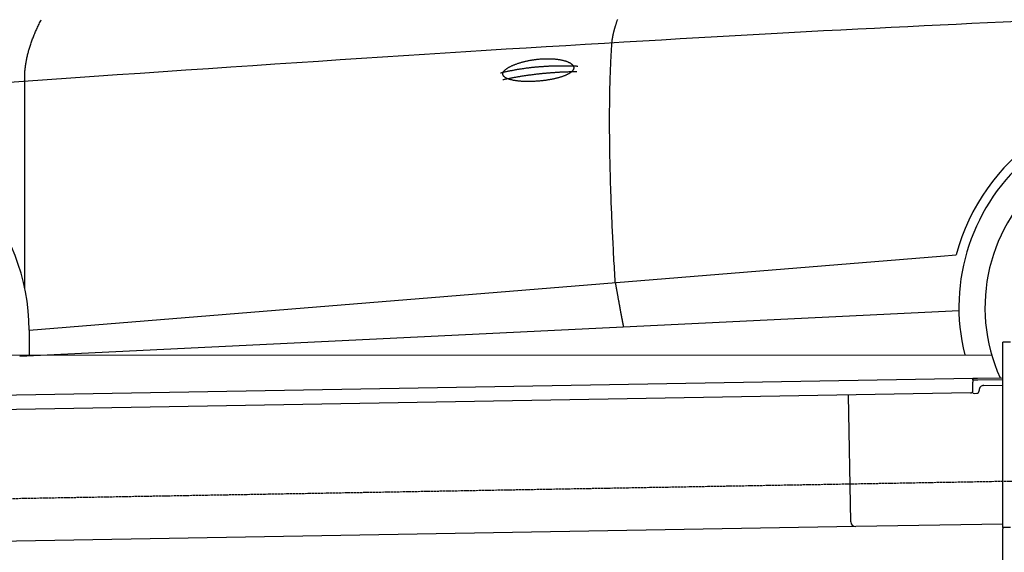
# Model space of a CAD drawing. Extents: x 562 to 7231, y 5667 to 12126.
# Tile 39 of 69: x 2434 to 4451, y 9922 to 11014. Entities that reach past the tile are written whole.
import ezdxf

# ---------------------------------------------------------------- set-up
doc = ezdxf.new("R2010")
doc.units = 0
doc.linetypes.add('GEN3', pattern=[6.25, 5, -1.25])
doc.layers.get('0').update_dxf_attribs({"linetype": 'CONTINUOUS'})
doc.layers.add('3', color=6, linetype='GEN3')
doc.layers.add('CAR', color=10, linetype='CONTINUOUS')

msp = doc.modelspace()

# ---------------------------------------------------------------- linework, layer by layer
for p, q in [((4447.567, 9972.479), (4447.567, 10352.479)), ((4463.567, 10352.479), (4447.567, 10352.479)), ((4447.567, 9972.479), (4447.567, 10352.479)), ((1732.775, 10232.073), (4386.088, 10278.386)), ((4386.088, 10278.386), (4396.086, 10278.561)), ((4386.088, 10278.386), (4386.228, 10270.388)), ((4396.156, 10274.561), (4386.158, 10274.387)), ((4386.524, 10253.39), (4386.228, 10270.388)), ((4396.086, 10278.561), (4445.887, 10279.43)), ((4447.567, 10275.459), (4396.156, 10274.561)), ((4381.612, 10248.304), (1732.775, 10202.068)), ((4389.129, 10247.435), (4394.128, 10247.522)), ((4399.04, 10252.608), (4399.022, 10253.608)), ((4408.846, 10263.781), (4447.567, 10264.457)), ((4136.188, 9983.98), (4131.65, 10243.941)), ((4146.361, 9974.156), (1732.775, 9932.027)), ((4447.567, 9979.414), (4146.361, 9974.156)), ((4447.567, 9972.479), (4447.567, 9969.479)), ((4463.567, 9972.479), (4447.567, 9972.479)), ((4447.567, 9972.479), (4447.567, 9969.479)), ((4463.567, 9972.479), (4447.567, 9972.479)), ((4447.567, 8072.479), (4447.567, 9969.479))]:
    msp.add_line(p, q)
for centre, radius, start, end in [((4381.525, 10253.303), 5, 271, 1), ((4389.041, 10252.434), 5, 214.236717, 271), ((4394.041, 10252.521), 5, 271, 1), ((4409.021, 10253.783), 10, 91, 181), ((4146.187, 9984.155), 10, 181, 271)]:
    msp.add_arc(centre, radius, start, end)
at = {"layer": '3'}
msp.add_line((1175.278, 10010.296), (6230.452, 10098.534), dxfattribs=at)
at = {"layer": 'CAR'}
for p, q in [((2444.545, 10461.492), (2444.311, 10887.097)), ((2453.315, 10377.087), (4319.933, 10528.924)), ((4319.933, 10528.924), (4352.36, 10531.562)), ((2433.747, 10323.552), (4358.116, 10417.033)), ((2453.315, 10377.087), (2453.49, 10324.511)), ((2375.533, 10325.455), (4424.795, 10326.583)), ((2444.621, 10324.08), (2444.62, 10325.493))]:
    msp.add_line(p, q, dxfattribs=at)
for points in [[(2444.31, 10887.1, 0), (2444.22, 10888.9, 0), (2444.16, 10890.6, 0), (2444.11, 10892.4, 0), (2444.09, 10894.2, 0), (2444.08, 10896, 0), (2444.09, 10897.8, 0), (2444.13, 10899.6, 0), (2444.18, 10901.4, 0), (2444.25, 10903.2, 0), (2444.35, 10905.1, 0), (2444.46, 10906.9, 0), (2444.6, 10908.8, 0), (2444.75, 10910.6, 0), (2444.92, 10912.5, 0), (2445.12, 10914.4, 0), (2445.33, 10916.2, 0), (2445.57, 10918.1, 0), (2445.82, 10920, 0), (2446.09, 10921.9, 0), (2446.39, 10923.8, 0), (2446.7, 10925.8, 0), (2447.04, 10927.7, 0), (2447.39, 10929.6, 0), (2447.76, 10931.6, 0), (2448.16, 10933.5, 0), (2448.57, 10935.5, 0), (2449.01, 10937.5, 0), (2449.46, 10939.4, 0), (2449.93, 10941.4, 0), (2450.43, 10943.4, 0), (2450.94, 10945.4, 0), (2451.48, 10947.4, 0), (2452.03, 10949.5, 0), (2452.61, 10951.5, 0), (2453.2, 10953.5, 0), (2453.81, 10955.6, 0), (2454.45, 10957.6, 0), (2455.1, 10959.7, 0), (2455.78, 10961.7, 0), (2456.47, 10963.8, 0), (2457.19, 10965.9, 0), (2457.92, 10968, 0), (2458.68, 10970.1, 0), (2459.45, 10972.2, 0), (2460.24, 10974.3, 0), (2461.06, 10976.4, 0), (2461.89, 10978.5, 0), (2462.75, 10980.7, 0), (2463.62, 10982.8, 0), (2464.52, 10985, 0), (2465.43, 10987.1, 0), (2466.37, 10989.3, 0), (2467.32, 10991.5, 0), (2468.3, 10993.7, 0), (2469.29, 10995.9, 0), (2470.31, 10998.1, 0), (2471.34, 11000.3, 0), (2472.39, 11002.5, 0), (2473.47, 11004.7, 0), (2474.56, 11007, 0), (2475.68, 11009.2, 0), (2476.81, 11011.5, 0), (2477.97, 11013.7, 0)], [(3646.96, 10966, 0), (3647.01, 10966.7, 0), (3647.07, 10967.3, 0), (3647.13, 10968, 0), (3647.2, 10968.7, 0), (3647.27, 10969.4, 0), (3647.35, 10970.1, 0), (3647.43, 10970.8, 0), (3647.52, 10971.5, 0), (3647.62, 10972.2, 0), (3647.72, 10972.9, 0), (3647.82, 10973.6, 0), (3647.94, 10974.4, 0), (3648.05, 10975.1, 0), (3648.18, 10975.8, 0), (3648.3, 10976.6, 0), (3648.44, 10977.4, 0), (3648.58, 10978.1, 0), (3648.72, 10978.9, 0), (3648.87, 10979.7, 0), (3649.03, 10980.5, 0), (3649.19, 10981.2, 0), (3649.36, 10982, 0), (3649.53, 10982.9, 0), (3649.71, 10983.7, 0), (3649.89, 10984.5, 0), (3650.08, 10985.3, 0), (3650.27, 10986.1, 0), (3650.47, 10987, 0), (3650.68, 10987.8, 0), (3650.89, 10988.7, 0), (3651.11, 10989.5, 0), (3651.33, 10990.4, 0), (3651.56, 10991.3, 0), (3651.79, 10992.2, 0), (3652.03, 10993.1, 0), (3652.27, 10994, 0), (3652.52, 10994.9, 0), (3652.78, 10995.8, 0), (3653.04, 10996.7, 0), (3653.31, 10997.6, 0), (3653.58, 10998.5, 0), (3653.86, 10999.5, 0), (3654.14, 11000.4, 0), (3654.43, 11001.4, 0), (3654.72, 11002.3, 0), (3655.02, 11003.3, 0), (3655.32, 11004.2, 0), (3655.64, 11005.2, 0), (3655.95, 11006.2, 0), (3656.27, 11007.2, 0), (3656.6, 11008.2, 0), (3656.93, 11009.2, 0), (3657.27, 11010.2, 0), (3657.61, 11011.2, 0), (3657.96, 11012.2, 0), (3658.32, 11013.3, 0), (3658.68, 11014.3, 0)], [(4479.52, 11010, 0), (4448.16, 11008.6, 0), (4416.45, 11007.1, 0), (4384.4, 11005.6, 0), (4352.01, 11004.1, 0), (4319.27, 11002.5, 0), (4286.19, 11000.9, 0), (4252.76, 10999.3, 0), (4218.99, 10997.6, 0), (4184.88, 10995.9, 0), (4150.42, 10994.1, 0), (4115.62, 10992.3, 0), (4080.47, 10990.5, 0), (4044.98, 10988.6, 0), (4009.15, 10986.6, 0), (3972.97, 10984.7, 0), (3936.45, 10982.7, 0), (3899.58, 10980.6, 0), (3862.37, 10978.5, 0), (3824.82, 10976.4, 0), (3786.92, 10974.2, 0), (3748.68, 10972, 0), (3710.09, 10969.7, 0), (3671.16, 10967.5, 0), (3631.88, 10965.1, 0), (3592.27, 10962.7, 0), (3552.3, 10960.3, 0), (3512, 10957.9, 0), (3471.35, 10955.4, 0), (3430.35, 10952.9, 0), (3389.01, 10950.3, 0), (3347.33, 10947.7, 0), (3305.3, 10945, 0), (3262.93, 10942.3, 0), (3220.22, 10939.6, 0), (3177.16, 10936.8, 0), (3133.76, 10934, 0), (3090.01, 10931.1, 0), (3045.92, 10928.2, 0), (3001.48, 10925.3, 0), (2956.71, 10922.3, 0), (2911.58, 10919.3, 0), (2866.12, 10916.2, 0), (2820.31, 10913.1, 0), (2774.15, 10910, 0), (2727.65, 10906.8, 0), (2680.81, 10903.6, 0), (2633.62, 10900.3, 0), (2586.09, 10897, 0), (2538.21, 10893.7, 0), (2490, 10890.3, 0), (2441.43, 10886.9, 0), (2392.53, 10883.4, 0)], [(3653.81, 10474.7, 0), (3653.41, 10481.3, 0), (3653.02, 10487.9, 0), (3652.63, 10494.4, 0), (3652.26, 10500.9, 0), (3651.88, 10507.3, 0), (3651.52, 10513.7, 0), (3651.16, 10520.1, 0), (3650.81, 10526.5, 0), (3650.47, 10532.8, 0), (3650.13, 10539.1, 0), (3649.8, 10545.4, 0), (3649.48, 10551.7, 0), (3649.17, 10557.9, 0), (3648.86, 10564.1, 0), (3648.56, 10570.2, 0), (3648.26, 10576.3, 0), (3647.97, 10582.4, 0), (3647.69, 10588.5, 0), (3647.42, 10594.5, 0), (3647.15, 10600.5, 0), (3646.89, 10606.5, 0), (3646.64, 10612.5, 0), (3646.39, 10618.4, 0), (3646.15, 10624.3, 0), (3645.92, 10630.1, 0), (3645.7, 10636, 0), (3645.48, 10641.8, 0), (3645.27, 10647.5, 0), (3645.06, 10653.3, 0), (3644.87, 10659, 0), (3644.68, 10664.7, 0), (3644.49, 10670.3, 0), (3644.32, 10675.9, 0), (3644.15, 10681.5, 0), (3643.98, 10687.1, 0), (3643.83, 10692.6, 0), (3643.68, 10698.1, 0), (3643.54, 10703.6, 0), (3643.4, 10709, 0), (3643.28, 10714.4, 0), (3643.16, 10719.8, 0), (3643.04, 10725.1, 0), (3642.93, 10730.5, 0), (3642.83, 10735.8, 0), (3642.74, 10741, 0), (3642.66, 10746.3, 0), (3642.58, 10751.5, 0), (3642.5, 10756.6, 0), (3642.44, 10761.8, 0), (3642.38, 10766.9, 0), (3642.33, 10772, 0), (3642.29, 10777, 0), (3642.25, 10782, 0), (3642.22, 10787, 0), (3642.19, 10792, 0), (3642.18, 10796.9, 0), (3642.17, 10801.8, 0), (3642.17, 10806.7, 0), (3642.17, 10811.5, 0), (3642.18, 10816.4, 0), (3642.2, 10821.1, 0), (3642.23, 10825.9, 0), (3642.26, 10830.6, 0), (3642.3, 10835.3, 0), (3642.34, 10840, 0), (3642.4, 10844.6, 0), (3642.46, 10849.2, 0), (3642.52, 10853.8, 0), (3642.6, 10858.3, 0), (3642.68, 10862.8, 0), (3642.77, 10867.3, 0), (3642.86, 10871.8, 0), (3642.96, 10876.2, 0), (3643.07, 10880.6, 0), (3643.19, 10885, 0), (3643.31, 10889.3, 0), (3643.44, 10893.6, 0), (3643.58, 10897.9, 0), (3643.72, 10902.1, 0), (3643.87, 10906.4, 0), (3644.03, 10910.5, 0), (3644.19, 10914.7, 0), (3644.36, 10918.8, 0), (3644.54, 10922.9, 0), (3644.73, 10927, 0), (3644.92, 10931, 0), (3645.12, 10935, 0), (3645.32, 10939, 0), (3645.54, 10943, 0), (3645.76, 10946.9, 0), (3645.98, 10950.8, 0), (3646.22, 10954.6, 0), (3646.46, 10958.5, 0), (3646.71, 10962.3, 0), (3646.96, 10966, 0)], [(3423.52, 10901.6, 0), (3423.48, 10902.1, 0), (3423.48, 10902.5, 0), (3423.51, 10903, 0), (3423.58, 10903.5, 0), (3423.68, 10904, 0), (3423.83, 10904.5, 0), (3424, 10905, 0), (3424.21, 10905.5, 0), (3424.46, 10906, 0), (3424.75, 10906.6, 0), (3425.07, 10907.1, 0), (3425.42, 10907.6, 0), (3425.81, 10908.1, 0), (3426.23, 10908.6, 0), (3426.69, 10909.2, 0), (3427.19, 10909.7, 0), (3427.71, 10910.2, 0), (3428.27, 10910.7, 0), (3428.87, 10911.3, 0), (3429.49, 10911.8, 0), (3430.15, 10912.3, 0), (3430.85, 10912.8, 0), (3431.57, 10913.4, 0), (3432.32, 10913.9, 0), (3433.11, 10914.4, 0), (3433.93, 10914.9, 0), (3434.78, 10915.4, 0), (3435.65, 10916, 0), (3436.56, 10916.5, 0), (3437.49, 10917, 0), (3438.46, 10917.5, 0), (3439.45, 10918, 0), (3440.47, 10918.5, 0), (3441.51, 10919, 0), (3442.59, 10919.5, 0), (3443.68, 10920, 0), (3444.81, 10920.5, 0), (3445.95, 10921, 0), (3447.12, 10921.4, 0), (3448.32, 10921.9, 0), (3449.53, 10922.4, 0), (3450.77, 10922.8, 0), (3452.03, 10923.3, 0), (3453.31, 10923.7, 0), (3454.62, 10924.2, 0), (3455.94, 10924.6, 0), (3457.28, 10925, 0), (3458.64, 10925.4, 0), (3460.01, 10925.9, 0), (3461.4, 10926.3, 0), (3462.81, 10926.7, 0), (3464.24, 10927, 0), (3465.68, 10927.4, 0), (3467.13, 10927.8, 0), (3468.59, 10928.1, 0), (3470.07, 10928.5, 0), (3471.56, 10928.8, 0), (3473.07, 10929.2, 0), (3474.58, 10929.5, 0), (3476.1, 10929.8, 0), (3477.63, 10930.1, 0), (3479.17, 10930.4, 0), (3480.72, 10930.6, 0), (3482.27, 10930.9, 0), (3483.83, 10931.2, 0), (3485.4, 10931.4, 0), (3486.97, 10931.6, 0), (3488.54, 10931.9, 0), (3490.12, 10932.1, 0), (3491.7, 10932.3, 0), (3493.28, 10932.5, 0), (3494.86, 10932.6, 0), (3496.44, 10932.8, 0), (3498.02, 10932.9, 0), (3499.6, 10933.1, 0), (3501.18, 10933.2, 0), (3502.76, 10933.3, 0), (3504.33, 10933.4, 0), (3505.89, 10933.5, 0), (3507.45, 10933.6, 0), (3509.01, 10933.6, 0), (3510.56, 10933.7, 0), (3512.1, 10933.7, 0), (3513.64, 10933.7, 0), (3515.16, 10933.7, 0), (3516.68, 10933.7, 0), (3518.18, 10933.7, 0), (3519.68, 10933.7, 0), (3521.16, 10933.6, 0), (3522.63, 10933.6, 0), (3524.09, 10933.5, 0), (3525.54, 10933.4, 0), (3526.97, 10933.3, 0), (3528.39, 10933.2, 0), (3529.79, 10933.1, 0), (3531.17, 10933, 0), (3532.54, 10932.8, 0), (3533.89, 10932.7, 0), (3535.23, 10932.5, 0), (3536.54, 10932.3, 0), (3537.84, 10932.1, 0), (3539.11, 10931.9, 0), (3540.37, 10931.7, 0), (3541.6, 10931.5, 0), (3542.82, 10931.3, 0), (3544.01, 10931, 0), (3545.18, 10930.8, 0), (3546.32, 10930.5, 0), (3547.45, 10930.2, 0), (3548.55, 10929.9, 0), (3549.62, 10929.6, 0), (3550.67, 10929.3, 0), (3551.69, 10929, 0), (3552.69, 10928.7, 0), (3553.66, 10928.3, 0), (3554.6, 10928, 0), (3555.52, 10927.6, 0), (3556.41, 10927.3, 0), (3557.27, 10926.9, 0), (3558.1, 10926.5, 0), (3558.9, 10926.1, 0), (3559.68, 10925.7, 0), (3560.42, 10925.3, 0), (3561.13, 10924.9, 0), (3561.82, 10924.5, 0), (3562.47, 10924.1, 0), (3563.09, 10923.7, 0), (3563.68, 10923.2, 0), (3564.24, 10922.8, 0), (3564.76, 10922.3, 0), (3565.26, 10921.9, 0), (3565.72, 10921.4, 0), (3566.15, 10921, 0), (3566.55, 10920.5, 0), (3566.91, 10920, 0), (3567.24, 10919.6, 0), (3567.54, 10919.1, 0), (3567.8, 10918.6, 0), (3568.03, 10918.1, 0), (3568.23, 10917.6, 0), (3568.39, 10917.2, 0), (3568.52, 10916.7, 0), (3568.61, 10916.2, 0), (3568.67, 10915.7, 0), (3568.7, 10915.2, 0), (3568.69, 10914.7, 0), (3568.65, 10914.2, 0), (3568.58, 10913.7, 0), (3568.47, 10913.2, 0), (3568.32, 10912.7, 0), (3568.15, 10912.2, 0), (3567.93, 10911.7, 0), (3567.69, 10911.2, 0), (3567.41, 10910.7, 0), (3567.1, 10910.2, 0), (3566.75, 10909.7, 0), (3566.38, 10909.2, 0), (3565.96, 10908.7, 0), (3565.52, 10908.2, 0), (3565.04, 10907.7, 0), (3564.54, 10907.2, 0), (3563.99, 10906.7, 0), (3563.42, 10906.2, 0), (3562.82, 10905.7, 0), (3562.18, 10905.2, 0), (3561.52, 10904.8, 0), (3560.82, 10904.3, 0), (3560.09, 10903.8, 0), (3559.33, 10903.3, 0), (3558.55, 10902.9, 0), (3557.73, 10902.4, 0), (3556.89, 10901.9, 0), (3556.01, 10901.5, 0), (3555.11, 10901, 0), (3554.18, 10900.6, 0), (3553.22, 10900.1, 0), (3552.24, 10899.7, 0), (3551.23, 10899.3, 0), (3550.19, 10898.8, 0), (3549.13, 10898.4, 0), (3548.05, 10898, 0), (3546.93, 10897.6, 0), (3545.8, 10897.2, 0), (3544.64, 10896.8, 0), (3543.46, 10896.4, 0), (3542.26, 10896, 0), (3541.03, 10895.6, 0), (3539.78, 10895.3, 0), (3538.51, 10894.9, 0), (3537.23, 10894.5, 0), (3535.92, 10894.2, 0), (3534.59, 10893.8, 0), (3533.25, 10893.5, 0), (3531.88, 10893.2, 0), (3530.5, 10892.8, 0), (3529.11, 10892.5, 0), (3527.69, 10892.2, 0), (3526.27, 10891.9, 0), (3524.82, 10891.6, 0), (3523.37, 10891.3, 0), (3521.9, 10891, 0), (3520.41, 10890.8, 0), (3518.92, 10890.5, 0), (3517.41, 10890.3, 0), (3515.9, 10890, 0), (3514.37, 10889.8, 0), (3512.84, 10889.5, 0), (3511.29, 10889.3, 0), (3509.74, 10889.1, 0), (3508.18, 10888.9, 0), (3506.62, 10888.7, 0), (3505.05, 10888.5, 0), (3503.47, 10888.4, 0), (3501.89, 10888.2, 0), (3500.31, 10888, 0), (3498.73, 10887.9, 0), (3497.14, 10887.7, 0), (3495.55, 10887.6, 0), (3493.97, 10887.5, 0), (3492.38, 10887.4, 0), (3490.79, 10887.3, 0), (3489.21, 10887.2, 0), (3487.63, 10887.1, 0), (3486.05, 10887, 0), (3484.48, 10887, 0), (3482.91, 10886.9, 0), (3481.34, 10886.9, 0), (3479.79, 10886.9, 0), (3478.24, 10886.8, 0), (3476.7, 10886.8, 0), (3475.17, 10886.8, 0), (3473.64, 10886.8, 0), (3472.13, 10886.8, 0), (3470.63, 10886.9, 0), (3469.14, 10886.9, 0), (3467.66, 10887, 0), (3466.2, 10887, 0), (3464.75, 10887.1, 0), (3463.32, 10887.2, 0), (3461.9, 10887.2, 0), (3460.49, 10887.3, 0), (3459.11, 10887.5, 0), (3457.74, 10887.6, 0), (3456.38, 10887.7, 0), (3455.05, 10887.8, 0), (3453.74, 10888, 0), (3452.45, 10888.1, 0), (3451.17, 10888.3, 0), (3449.92, 10888.5, 0), (3448.69, 10888.7, 0), (3447.49, 10888.9, 0), (3446.31, 10889.1, 0), (3445.15, 10889.3, 0), (3444.01, 10889.5, 0), (3442.91, 10889.7, 0), (3441.82, 10890, 0), (3440.77, 10890.2, 0), (3439.74, 10890.5, 0), (3438.73, 10890.8, 0), (3437.76, 10891, 0), (3436.81, 10891.3, 0), (3435.9, 10891.6, 0), (3435.01, 10891.9, 0), (3434.15, 10892.3, 0), (3433.32, 10892.6, 0), (3432.53, 10892.9, 0), (3431.76, 10893.2, 0), (3431.03, 10893.6, 0), (3430.32, 10894, 0), (3429.65, 10894.3, 0), (3429.02, 10894.7, 0), (3428.41, 10895.1, 0), (3427.84, 10895.5, 0), (3427.31, 10895.8, 0), (3426.81, 10896.2, 0), (3426.34, 10896.7, 0), (3425.91, 10897.1, 0), (3425.51, 10897.5, 0), (3425.14, 10897.9, 0), (3424.82, 10898.4, 0), (3424.52, 10898.8, 0), (3424.27, 10899.2, 0), (3424.05, 10899.7, 0), (3423.86, 10900.2, 0), (3423.71, 10900.6, 0), (3423.6, 10901.1, 0), (3423.52, 10901.6, 0)], [(3418.39, 10904.6, 0), (3419.97, 10905, 0), (3421.55, 10905.4, 0), (3423.14, 10905.8, 0), (3424.73, 10906.1, 0), (3426.32, 10906.5, 0), (3427.91, 10906.8, 0), (3429.5, 10907.2, 0), (3431.1, 10907.5, 0), (3432.7, 10907.9, 0), (3434.3, 10908.2, 0), (3435.9, 10908.5, 0), (3437.5, 10908.9, 0), (3439.1, 10909.2, 0), (3440.71, 10909.5, 0), (3442.32, 10909.8, 0), (3443.93, 10910.1, 0), (3445.54, 10910.4, 0), (3447.16, 10910.7, 0), (3448.77, 10911, 0), (3450.39, 10911.3, 0), (3452.01, 10911.6, 0), (3453.63, 10911.9, 0), (3455.26, 10912.1, 0), (3456.88, 10912.4, 0), (3458.51, 10912.7, 0), (3460.14, 10912.9, 0), (3461.77, 10913.2, 0), (3463.4, 10913.4, 0), (3465.04, 10913.6, 0), (3466.68, 10913.9, 0), (3468.31, 10914.1, 0), (3469.96, 10914.3, 0), (3471.6, 10914.6, 0), (3473.24, 10914.8, 0), (3474.89, 10915, 0), (3476.54, 10915.2, 0), (3478.19, 10915.4, 0), (3479.84, 10915.6, 0), (3481.49, 10915.8, 0), (3483.15, 10916, 0), (3484.81, 10916.1, 0), (3486.47, 10916.3, 0), (3488.13, 10916.5, 0), (3489.79, 10916.7, 0), (3491.46, 10916.8, 0), (3493.12, 10917, 0), (3494.79, 10917.1, 0), (3496.46, 10917.3, 0), (3498.13, 10917.4, 0), (3499.81, 10917.6, 0), (3501.49, 10917.7, 0), (3503.16, 10917.8, 0), (3504.84, 10917.9, 0), (3506.53, 10918, 0), (3508.21, 10918.2, 0), (3509.9, 10918.3, 0), (3511.58, 10918.4, 0), (3513.27, 10918.5, 0), (3514.96, 10918.6, 0), (3516.66, 10918.6, 0), (3518.35, 10918.7, 0), (3520.05, 10918.8, 0), (3521.75, 10918.9, 0), (3523.45, 10918.9, 0), (3525.15, 10919, 0), (3526.86, 10919.1, 0), (3528.56, 10919.1, 0), (3530.27, 10919.2, 0), (3531.98, 10919.2, 0), (3533.69, 10919.2, 0), (3535.41, 10919.3, 0), (3537.12, 10919.3, 0), (3538.84, 10919.3, 0), (3540.56, 10919.3, 0), (3542.28, 10919.3, 0), (3544.01, 10919.3, 0), (3545.73, 10919.3, 0), (3547.46, 10919.3, 0), (3549.19, 10919.3, 0), (3550.92, 10919.3, 0), (3552.65, 10919.3, 0), (3554.39, 10919.3, 0), (3556.12, 10919.2, 0), (3557.86, 10919.2, 0), (3559.6, 10919.2, 0), (3561.34, 10919.1, 0), (3563.09, 10919.1, 0), (3564.83, 10919, 0), (3566.58, 10919, 0), (3568.33, 10918.9, 0), (3570.08, 10918.8, 0), (3571.84, 10918.8, 0), (3573.59, 10918.7, 0), (3575.35, 10918.6, 0), (3577.11, 10918.5, 0)], [(3423.71, 10890.9, 0), (3425.26, 10891.2, 0), (3426.82, 10891.5, 0), (3428.37, 10891.9, 0), (3429.93, 10892.2, 0), (3431.48, 10892.5, 0), (3433.04, 10892.8, 0), (3434.6, 10893.1, 0), (3436.16, 10893.4, 0), (3437.72, 10893.7, 0), (3439.28, 10894, 0), (3440.84, 10894.3, 0), (3442.41, 10894.6, 0), (3443.97, 10894.9, 0), (3445.54, 10895.2, 0), (3447.1, 10895.5, 0), (3448.67, 10895.8, 0), (3450.24, 10896.1, 0), (3451.81, 10896.3, 0), (3453.37, 10896.6, 0), (3454.95, 10896.9, 0), (3456.52, 10897.1, 0), (3458.09, 10897.4, 0), (3459.66, 10897.7, 0), (3461.24, 10897.9, 0), (3462.81, 10898.2, 0), (3464.39, 10898.4, 0), (3465.96, 10898.7, 0), (3467.54, 10898.9, 0), (3469.12, 10899.1, 0), (3470.7, 10899.4, 0), (3472.28, 10899.6, 0), (3473.86, 10899.8, 0), (3475.45, 10900.1, 0), (3477.03, 10900.3, 0), (3478.61, 10900.5, 0), (3480.2, 10900.7, 0), (3481.79, 10900.9, 0), (3483.37, 10901.1, 0), (3484.96, 10901.3, 0), (3486.55, 10901.5, 0), (3488.14, 10901.7, 0), (3489.73, 10901.9, 0), (3491.32, 10902.1, 0), (3492.91, 10902.3, 0), (3494.51, 10902.5, 0), (3496.1, 10902.7, 0), (3497.7, 10902.8, 0), (3499.29, 10903, 0), (3500.89, 10903.2, 0), (3502.49, 10903.4, 0), (3504.09, 10903.5, 0), (3505.69, 10903.7, 0), (3507.29, 10903.8, 0), (3508.89, 10904, 0), (3510.5, 10904.1, 0), (3512.1, 10904.3, 0), (3513.7, 10904.4, 0), (3515.31, 10904.6, 0), (3516.92, 10904.7, 0), (3518.52, 10904.8, 0), (3520.13, 10905, 0), (3521.74, 10905.1, 0), (3523.35, 10905.2, 0), (3524.96, 10905.3, 0), (3526.58, 10905.5, 0), (3528.19, 10905.6, 0), (3529.8, 10905.7, 0), (3531.42, 10905.8, 0), (3533.03, 10905.9, 0), (3534.65, 10906, 0), (3536.27, 10906.1, 0), (3537.89, 10906.2, 0), (3539.51, 10906.3, 0), (3541.13, 10906.4, 0), (3542.75, 10906.4, 0), (3544.37, 10906.5, 0), (3545.99, 10906.6, 0), (3547.62, 10906.7, 0), (3549.24, 10906.7, 0), (3550.87, 10906.8, 0), (3552.5, 10906.9, 0), (3554.12, 10906.9, 0), (3555.75, 10907, 0), (3557.38, 10907, 0), (3559.01, 10907.1, 0), (3560.64, 10907.1, 0), (3562.28, 10907.2, 0), (3563.91, 10907.2, 0), (3565.54, 10907.2, 0), (3567.18, 10907.3, 0), (3568.82, 10907.3, 0), (3570.45, 10907.3, 0), (3572.09, 10907.3, 0), (3573.73, 10907.4, 0), (3575.37, 10907.4, 0)], [(3653.81, 10474.7, 0), (3654.05, 10473.4, 0), (3654.28, 10472, 0), (3654.52, 10470.7, 0), (3654.75, 10469.4, 0), (3654.98, 10468, 0), (3655.21, 10466.7, 0), (3655.44, 10465.4, 0), (3655.67, 10464.1, 0), (3655.89, 10462.8, 0), (3656.12, 10461.5, 0), (3656.34, 10460.3, 0), (3656.56, 10459, 0), (3656.79, 10457.8, 0), (3657.01, 10456.5, 0), (3657.22, 10455.3, 0), (3657.44, 10454, 0), (3657.66, 10452.8, 0), (3657.87, 10451.6, 0), (3658.09, 10450.4, 0), (3658.3, 10449.2, 0), (3658.51, 10448, 0), (3658.72, 10446.8, 0), (3658.93, 10445.7, 0), (3659.13, 10444.5, 0), (3659.34, 10443.3, 0), (3659.54, 10442.2, 0), (3659.75, 10441.1, 0), (3659.95, 10439.9, 0), (3660.15, 10438.8, 0), (3660.35, 10437.7, 0), (3660.55, 10436.6, 0), (3660.74, 10435.5, 0), (3660.94, 10434.4, 0), (3661.13, 10433.3, 0), (3661.33, 10432.3, 0), (3661.52, 10431.2, 0), (3661.71, 10430.2, 0), (3661.9, 10429.1, 0), (3662.09, 10428.1, 0), (3662.27, 10427, 0), (3662.46, 10426, 0), (3662.64, 10425, 0), (3662.83, 10424, 0), (3663.01, 10423, 0), (3663.19, 10422, 0), (3663.37, 10421.1, 0), (3663.54, 10420.1, 0), (3663.72, 10419.1, 0), (3663.89, 10418.2, 0), (3664.07, 10417.2, 0), (3664.24, 10416.3, 0), (3664.41, 10415.4, 0), (3664.58, 10414.5, 0), (3664.75, 10413.6, 0), (3664.92, 10412.7, 0), (3665.08, 10411.8, 0), (3665.25, 10410.9, 0), (3665.41, 10410, 0), (3665.57, 10409.2, 0), (3665.74, 10408.3, 0), (3665.89, 10407.4, 0), (3666.05, 10406.6, 0), (3666.21, 10405.8, 0), (3666.37, 10404.9, 0), (3666.52, 10404.1, 0), (3666.67, 10403.3, 0), (3666.83, 10402.5, 0), (3666.98, 10401.7, 0), (3667.13, 10401, 0), (3667.27, 10400.2, 0), (3667.42, 10399.4, 0), (3667.57, 10398.7, 0), (3667.71, 10397.9, 0), (3667.85, 10397.2, 0), (3667.99, 10396.5, 0), (3668.13, 10395.7, 0), (3668.27, 10395, 0), (3668.41, 10394.3, 0), (3668.55, 10393.6, 0), (3668.68, 10392.9, 0), (3668.82, 10392.3, 0), (3668.95, 10391.6, 0), (3669.08, 10390.9, 0), (3669.21, 10390.3, 0), (3669.34, 10389.6, 0), (3669.47, 10389, 0), (3669.59, 10388.4, 0), (3669.72, 10387.7, 0), (3669.84, 10387.1, 0), (3669.97, 10386.5, 0), (3670.09, 10385.9, 0), (3670.21, 10385.3, 0), (3670.32, 10384.8, 0), (3670.44, 10384.2, 0), (3670.56, 10383.6, 0)]]:
    msp.add_polyline3d(points, dxfattribs=at)
for centre, radius, start, end in [((4761.058, 10423.676), 422.698, 4.650408, 165.21264), ((4761.058, 10423.676), 403.409, 0.031542, 193.931162), ((2029.155, 10375.674), 424.162, 0.190822, 166.728928), ((4761.058, 10423.676), 350, 337.68758, 204.35029), ((4761.058, 10423.676), 403.409, 201.11326, 201.667036)]:
    msp.add_arc(centre, radius, start, end, dxfattribs=at)

doc.saveas('drawing.dxf')
